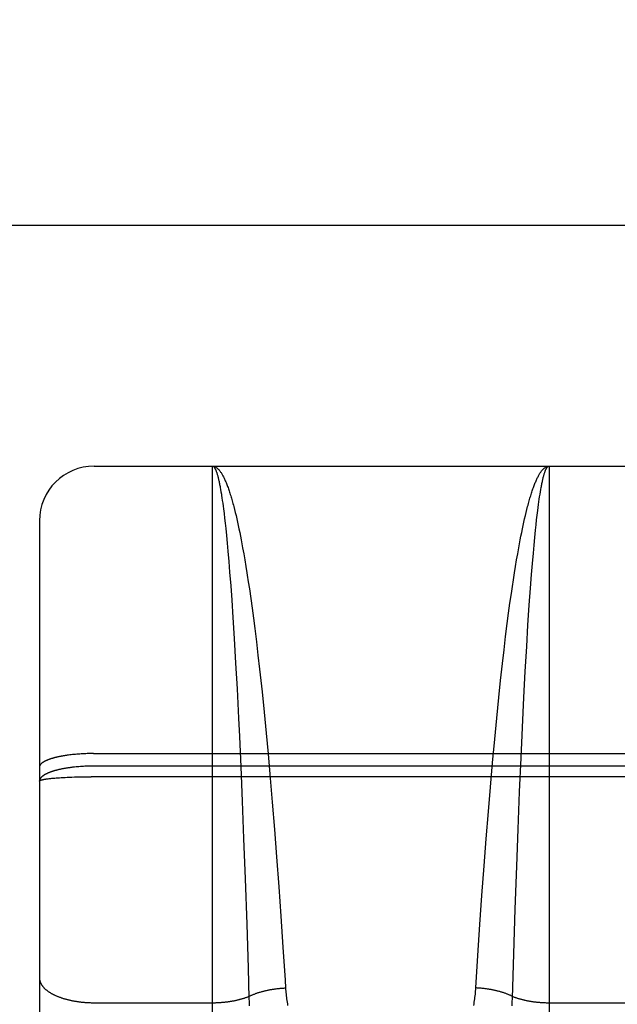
# Model space of a CAD drawing. Header units: inches. Extents: x 0 to 267, y 0 to 173.
# Tile 70 of 104: x 78.393 to 78.721, y 120.232 to 120.773. Entities that reach past the tile are written whole.
import ezdxf

# ---------------------------------------------------------------- set-up
doc = ezdxf.new("R2010")
doc.units = ezdxf.units.IN
doc.header["$LTSCALE"] = 14.696721
doc.header["$MEASUREMENT"] = 0
doc.linetypes.add('HIDDEN', pattern=[0.2, 0.1, -0.1])
doc.layers.get('0').update_dxf_attribs({"linetype": 'CONTINUOUS'})
for name, color, linetype in [('02___PRT_ALL_AXES', 7, 'CONTINUOUS'), ('DEFAULT_2', 8, 'HIDDEN'), ('DIMENSIONS', 7, 'CONTINUOUS')]:
    doc.layers.add(name, color=color, linetype=linetype)
doc.styles.get("Standard").update_dxf_attribs({"font": 'arial.ttf'})
doc.dimstyles.new('DIMSTYLE_1', dxfattribs={"dimtxt": 1.178881, "dimasz": 1.571842, "dimexe": 0.09, "dimexo": 0.07, "dimgap": 0.0375, "dimtad": 0, "dimtih": 1, "dimtoh": 1, "dimzin": 4, "dimdsep": 46, "dimtxsty": 'Standard', "dimblk": '_FILLED', "dimblk1": '_FILLED', "dimblk2": '_FILLED', "dimcen": 0.09, "dimazin": 1, "dimtfac": 1, "dimtofl": 0, "dimtmove": 0, "dimatfit": 3, "dimldrblk": '_FILLED', "dimfxl": 0, "dimtolj": 1, "dimtzin": 4, "dimarcsym": 0})

# ---------------------------------------------------------------- blocks, each defined once
blk = doc.blocks.new('_FILLED')
at = {"color": 0, "linetype": 'ByBlock'}
blk.add_solid([(0, 0), (-1, 0.2), (-1, -0.2)], dxfattribs=at)
blk = doc.blocks.new('*D16')
at = {"layer": 'DIMENSIONS', "color": 2, "linetype": 'Continuous'}
for p, q in [((56.73439, 120.66046), (56.73439, 123.80415)), ((56.73439, 119.53546), (56.73439, 116.06517)), ((56.73439, 116.06517), (55.62835, 116.06517))]:
    blk.add_line(p, q, dxfattribs=at)
at = {"layer": 'DIMENSIONS', "color": 2, "linetype": 'Continuous', "xscale": 1.5718418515, "yscale": 1.5718418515, "zscale": 1.5718418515}
for p, rotation in [((56.73439, 120.66046), 270), ((56.73439, 119.53546), 90)]:
    blk.add_blockref('_FILLED', p, dxfattribs=dict(at, rotation=rotation))
at = {"layer": 'DIMENSIONS', "color": 2, "linetype": 'Continuous', "insert": (55.03891, 116.65461), "char_height": 1.178881, "width": 3.2035773, "attachment_point": 3, "line_spacing_factor": 0.9}
blk.add_mtext('1.13', dxfattribs=at)

msp = doc.modelspace()

# ---------------------------------------------------------------- linework, layer by layer
at = {"color": 3, "linetype": 'Continuous'}
msp.add_line((47.00844, 120.66046), (81.48694, 120.66046), dxfattribs=at)
at = {"layer": '02___PRT_ALL_AXES', "color": 8, "linetype": 'HIDDEN'}
msp.add_line((78.43394, 120.52796), (78.99894, 120.52796), dxfattribs=at)
at = {"layer": 'DEFAULT_2', "color": 8, "linetype": 'HIDDEN'}
for p, q in [((78.43394, 118.74296), (78.43394, 120.52796)), ((78.49894, 119.71717), (78.49894, 120.52796)), ((78.49894, 120.52796), (78.68394, 120.52796)), ((78.68394, 120.52796), (78.68394, 119.71717)), ((78.50324, 120.51624), (78.50345, 120.51505)), ((78.50345, 120.51505), (78.50366, 120.5138)), ((78.67901, 120.5125), (78.67922, 120.5138)), ((78.67922, 120.5138), (78.67943, 120.51505)), ((78.50397, 120.51183), (78.50418, 120.51045)), ((78.50418, 120.51045), (78.50439, 120.50902)), ((78.50439, 120.50902), (78.5046, 120.50753)), ((78.67817, 120.50676), (78.67838, 120.50828)), ((78.67838, 120.50828), (78.67859, 120.50974)), ((78.67859, 120.50974), (78.6788, 120.51115)), ((78.6788, 120.51115), (78.67901, 120.5125)), ((78.5046, 120.50753), (78.50481, 120.50598)), ((78.50481, 120.50598), (78.50502, 120.50439)), ((78.50502, 120.50439), (78.50533, 120.50189)), ((78.51068, 120.50575), (78.51109, 120.50414)), ((78.51109, 120.50414), (78.51151, 120.50248)), ((78.51151, 120.50248), (78.51192, 120.50077)), ((78.67096, 120.50077), (78.67137, 120.50248)), ((78.67137, 120.50248), (78.67178, 120.50414)), ((78.67745, 120.50104), (78.67776, 120.50357)), ((78.67776, 120.50357), (78.67797, 120.50519)), ((78.67797, 120.50519), (78.67817, 120.50676)), ((78.40394, 120.49796), (78.40394, 118.77296)), ((78.50533, 120.50189), (78.50563, 120.49928)), ((78.50563, 120.49928), (78.50594, 120.49656)), ((78.51192, 120.50077), (78.51233, 120.499)), ((78.51233, 120.499), (78.51274, 120.49719)), ((78.51274, 120.49719), (78.51315, 120.49532)), ((78.66973, 120.49532), (78.67014, 120.49719)), ((78.67014, 120.49719), (78.67055, 120.499)), ((78.67055, 120.499), (78.67096, 120.50077)), ((78.67683, 120.49563), (78.67714, 120.49839)), ((78.67714, 120.49839), (78.67745, 120.50104)), ((78.50594, 120.49656), (78.50625, 120.49372)), ((78.50625, 120.49372), (78.50665, 120.48977)), ((78.51315, 120.49532), (78.51355, 120.4934)), ((78.51355, 120.4934), (78.51396, 120.49144)), ((78.51396, 120.49144), (78.51436, 120.48943)), ((78.66852, 120.48943), (78.66892, 120.49144)), ((78.66892, 120.49144), (78.66932, 120.4934)), ((78.66932, 120.4934), (78.66973, 120.49532)), ((78.67613, 120.48875), (78.67653, 120.49275)), ((78.67653, 120.49275), (78.67683, 120.49563)), ((78.50665, 120.48977), (78.50705, 120.48562)), ((78.51436, 120.48943), (78.51476, 120.48737)), ((78.51476, 120.48737), (78.51516, 120.48526)), ((78.66771, 120.48526), (78.66811, 120.48737)), ((78.66811, 120.48737), (78.66852, 120.48943)), ((78.67573, 120.48455), (78.67613, 120.48875)), ((78.50705, 120.48562), (78.50745, 120.48128)), ((78.50745, 120.48128), (78.50794, 120.4756)), ((78.51516, 120.48526), (78.51556, 120.4831)), ((78.51556, 120.4831), (78.51616, 120.47979)), ((78.66672, 120.47979), (78.66732, 120.4831)), ((78.66732, 120.4831), (78.66771, 120.48526)), ((78.67533, 120.48017), (78.67573, 120.48455)), ((78.50794, 120.4756), (78.50843, 120.46965)), ((78.51616, 120.47979), (78.51675, 120.47637)), ((78.51675, 120.47637), (78.51733, 120.47285)), ((78.66555, 120.47285), (78.66613, 120.47637)), ((78.66613, 120.47637), (78.66672, 120.47979)), ((78.67484, 120.47443), (78.67533, 120.48017)), ((78.66496, 120.46924), (78.66555, 120.47285)), ((78.67436, 120.46842), (78.67484, 120.47443)), ((78.50843, 120.46965), (78.509, 120.46215)), ((78.51811, 120.46801), (78.51868, 120.46428)), ((78.66381, 120.46174), (78.66439, 120.46553)), ((78.66439, 120.46553), (78.66496, 120.46924)), ((78.67378, 120.46087), (78.67436, 120.46842)), ((78.509, 120.46215), (78.50957, 120.45429)), ((78.51868, 120.46428), (78.51925, 120.46045)), ((78.51925, 120.46045), (78.52001, 120.45522)), ((78.66325, 120.45785), (78.66381, 120.46174)), ((78.67312, 120.4516), (78.67378, 120.46087)), ((78.50957, 120.45429), (78.51021, 120.44469)), ((78.52001, 120.45522), (78.52075, 120.44983)), ((78.6625, 120.45254), (78.66325, 120.45785)), ((78.52075, 120.44983), (78.52149, 120.44431)), ((78.66176, 120.44709), (78.6625, 120.45254)), ((78.67239, 120.44045), (78.67312, 120.4516)), ((78.51021, 120.44469), (78.51094, 120.4332)), ((78.52149, 120.44431), (78.52222, 120.43865)), ((78.66102, 120.4415), (78.66176, 120.44709)), ((78.52222, 120.43865), (78.52311, 120.4314)), ((78.66012, 120.43432), (78.66102, 120.4415)), ((78.67167, 120.42875), (78.67239, 120.44045)), ((78.51094, 120.4332), (78.51173, 120.41966)), ((78.65923, 120.42695), (78.66012, 120.43432)), ((78.52311, 120.4314), (78.52399, 120.42396)), ((78.65836, 120.41941), (78.65923, 120.42695)), ((78.67089, 120.41501), (78.67167, 120.42875)), ((78.52399, 120.42396), (78.52486, 120.41635)), ((78.51173, 120.41966), (78.51249, 120.40555)), ((78.52486, 120.41635), (78.5252, 120.41326)), ((78.65734, 120.41015), (78.65836, 120.41941)), ((78.5252, 120.41326), (78.52621, 120.40386)), ((78.67014, 120.40073), (78.67089, 120.41501)), ((78.51249, 120.40555), (78.51331, 120.38932)), ((78.65633, 120.40068), (78.65734, 120.41015)), ((78.52621, 120.40386), (78.52736, 120.39265)), ((78.6552, 120.38941), (78.65633, 120.40068)), ((78.66933, 120.38435), (78.67014, 120.40073)), ((78.51331, 120.38932), (78.51378, 120.37935)), ((78.52736, 120.39265), (78.52847, 120.38124)), ((78.65409, 120.37795), (78.6552, 120.38941)), ((78.66856, 120.36763), (78.66933, 120.38435)), ((78.51378, 120.37935), (78.51454, 120.36257)), ((78.52847, 120.38124), (78.52955, 120.36973)), ((78.65289, 120.36477), (78.65409, 120.37795)), ((78.42055, 120.36918), (78.4198, 120.36908)), ((78.42131, 120.36927), (78.42055, 120.36918)), ((78.42207, 120.36936), (78.42131, 120.36927)), ((78.42285, 120.36944), (78.42207, 120.36936)), ((78.42364, 120.36951), (78.42285, 120.36944)), ((78.42443, 120.36958), (78.42364, 120.36951)), ((78.42523, 120.36964), (78.42443, 120.36958)), ((78.42604, 120.3697), (78.42523, 120.36964)), ((78.42686, 120.36975), (78.42604, 120.3697)), ((78.42768, 120.3698), (78.42686, 120.36975)), ((78.4285, 120.36984), (78.42768, 120.3698)), ((78.42933, 120.36988), (78.4285, 120.36984)), ((78.43016, 120.36991), (78.42933, 120.36988)), ((78.431, 120.36993), (78.43016, 120.36991)), ((78.43184, 120.36995), (78.431, 120.36993)), ((78.43268, 120.36996), (78.43184, 120.36995)), ((78.43352, 120.36996), (78.43268, 120.36996)), ((78.43352, 120.36996), (78.99894, 120.36996)), ((78.52955, 120.36973), (78.53072, 120.35647)), ((78.66776, 120.34899), (78.66856, 120.36763)), ((78.42403, 120.36259), (78.42324, 120.36251)), ((78.42483, 120.36267), (78.42403, 120.36259)), ((78.42563, 120.36274), (78.42483, 120.36267)), ((78.42645, 120.3628), (78.42563, 120.36274)), ((78.42726, 120.36285), (78.42645, 120.3628)), ((78.42809, 120.3629), (78.42726, 120.36285)), ((78.42891, 120.36294), (78.42809, 120.3629)), ((78.42975, 120.36298), (78.42891, 120.36294)), ((78.43058, 120.36301), (78.42975, 120.36298)), ((78.43268, 120.36305), (78.43184, 120.36304)), ((78.43352, 120.36306), (78.43268, 120.36305)), ((78.99936, 120.36306), (78.43352, 120.36306)), ((78.51454, 120.36257), (78.51533, 120.34387)), ((78.65172, 120.35148), (78.65289, 120.36477)), ((78.40789, 120.356), (78.40832, 120.35606)), ((78.40832, 120.35606), (78.40876, 120.35612)), ((78.40876, 120.35612), (78.40923, 120.35618)), ((78.40923, 120.35618), (78.40972, 120.35623)), ((78.40972, 120.35623), (78.41022, 120.35629)), ((78.41022, 120.35629), (78.41075, 120.35634)), ((78.41075, 120.35634), (78.41129, 120.35639)), ((78.41129, 120.35639), (78.41185, 120.35644)), ((78.41185, 120.35644), (78.41243, 120.35649)), ((78.41243, 120.35649), (78.41303, 120.35654)), ((78.41303, 120.35654), (78.41395, 120.35661)), ((78.41395, 120.35661), (78.41491, 120.35668)), ((78.41491, 120.35668), (78.4159, 120.35674)), ((78.4159, 120.35674), (78.41692, 120.3568)), ((78.41692, 120.3568), (78.41798, 120.35686)), ((78.41798, 120.35686), (78.41906, 120.35691)), ((78.41906, 120.35691), (78.42017, 120.35696)), ((78.42017, 120.35696), (78.42169, 120.35702)), ((78.42169, 120.35702), (78.42324, 120.35707)), ((78.42324, 120.35707), (78.42483, 120.35711)), ((78.42483, 120.35711), (78.42645, 120.35715)), ((78.42645, 120.35715), (78.42726, 120.35717)), ((78.42726, 120.35717), (78.42891, 120.35719)), ((78.42891, 120.35719), (78.43058, 120.35721)), ((78.43058, 120.35721), (78.43226, 120.35722)), ((78.99894, 120.35723), (78.43226, 120.35722)), ((78.53072, 120.35647), (78.53185, 120.34314)), ((78.65061, 120.33813), (78.65172, 120.35148)), ((78.66694, 120.32847), (78.66776, 120.34899)), ((78.51533, 120.34387), (78.51613, 120.32333)), ((78.53185, 120.34314), (78.53307, 120.32812)), ((78.64942, 120.32313), (78.65061, 120.33813)), ((78.53307, 120.32812), (78.53422, 120.31317)), ((78.66617, 120.30796), (78.66694, 120.32847)), ((78.51613, 120.32333), (78.51695, 120.30117)), ((78.64829, 120.30822), (78.64942, 120.32313)), ((78.53422, 120.31317), (78.53543, 120.29675)), ((78.6471, 120.29188), (78.64829, 120.30822)), ((78.66535, 120.28436), (78.66617, 120.30796)), ((78.51695, 120.30117), (78.5178, 120.27608)), ((78.53543, 120.29675), (78.53656, 120.28065)), ((78.64599, 120.2759), (78.6471, 120.29188)), ((78.53656, 120.28065), (78.53771, 120.26345)), ((78.66455, 120.25984), (78.66535, 120.28436)), ((78.5178, 120.27608), (78.51857, 120.25191)), ((78.64487, 120.25887), (78.64599, 120.2759)), ((78.53771, 120.26345), (78.53886, 120.24546)), ((78.64374, 120.24111), (78.64487, 120.25887)), ((78.66381, 120.23546), (78.66455, 120.25984)), ((78.53886, 120.24546), (78.53913, 120.24111)), ((78.43394, 120.233), (78.49935, 120.233)), ((78.51914, 120.23337), (78.51923, 120.23124)), ((78.66365, 120.23124), (78.66374, 120.23337)), ((78.66374, 120.23337), (78.66381, 120.23546)), ((78.68394, 120.233), (78.74935, 120.233))]:
    msp.add_line(p, q, dxfattribs=at)
for points in [[(78.49894, 120.52796), (78.49916, 120.52796), (78.49937, 120.52793), (78.49959, 120.5279), (78.4998, 120.52784), (78.50002, 120.52778), (78.50024, 120.5277), (78.50045, 120.5276), (78.50067, 120.52749), (78.50089, 120.52736), (78.5011, 120.52722), (78.50132, 120.52706), (78.50153, 120.52689), (78.50175, 120.5267), (78.50197, 120.5265), (78.50218, 120.52628), (78.5024, 120.52605), (78.50261, 120.5258), (78.50283, 120.52554), (78.50304, 120.52527), (78.50326, 120.52498), (78.50347, 120.52467), (78.50369, 120.52435), (78.5039, 120.52402), (78.50412, 120.52367), (78.50433, 120.5233), (78.50455, 120.52292), (78.50476, 120.52253), (78.50498, 120.52212), (78.50519, 120.5217), (78.5054, 120.52126), (78.50562, 120.52081), (78.50583, 120.52035), (78.50604, 120.51987), (78.50626, 120.51937), (78.50647, 120.51886), (78.50668, 120.51834), (78.5069, 120.5178), (78.50711, 120.51725), (78.50732, 120.51668), (78.50753, 120.51611), (78.50774, 120.51551), (78.50796, 120.5149), (78.50817, 120.51428), (78.50838, 120.51365), (78.50859, 120.513), (78.5088, 120.51233), (78.50901, 120.51166), (78.50922, 120.51097), (78.50943, 120.51026), (78.50964, 120.50954), (78.50985, 120.50881), (78.51006, 120.50807), (78.51026, 120.50731), (78.51047, 120.50654), (78.51068, 120.50575)], [(78.49894, 120.52796), (78.49905, 120.52796), (78.49916, 120.52794), (78.49926, 120.5279), (78.49937, 120.52785), (78.49948, 120.52778), (78.49959, 120.5277), (78.4997, 120.5276), (78.4998, 120.52749), (78.49991, 120.52737), (78.50002, 120.52723), (78.50013, 120.52707), (78.50024, 120.5269), (78.50034, 120.52672), (78.50045, 120.52652), (78.50056, 120.5263), (78.50067, 120.52607), (78.50078, 120.52583), (78.50088, 120.52557), (78.50099, 120.5253), (78.5011, 120.52501), (78.50121, 120.52471), (78.50131, 120.52439), (78.50142, 120.52406), (78.50153, 120.52372), (78.50164, 120.52336), (78.50174, 120.52298), (78.50185, 120.52259), (78.50196, 120.52219), (78.50206, 120.52177), (78.50217, 120.52134), (78.50228, 120.52089), (78.50239, 120.52043), (78.50249, 120.51996), (78.5026, 120.51947), (78.5027, 120.51897), (78.50281, 120.51845), (78.50292, 120.51792), (78.50302, 120.51737), (78.50313, 120.51681), (78.50324, 120.51624)], [(78.67178, 120.50414), (78.6722, 120.50575), (78.67241, 120.50654), (78.67261, 120.50731), (78.67282, 120.50807), (78.67303, 120.50881), (78.67324, 120.50954), (78.67345, 120.51026), (78.67366, 120.51097), (78.67387, 120.51166), (78.67408, 120.51233), (78.67429, 120.513), (78.6745, 120.51365), (78.67471, 120.51428), (78.67492, 120.5149), (78.67513, 120.51551), (78.67535, 120.51611), (78.67556, 120.51668), (78.67577, 120.51725), (78.67598, 120.5178), (78.67619, 120.51834), (78.67641, 120.51886), (78.67662, 120.51937), (78.67683, 120.51987), (78.67705, 120.52035), (78.67726, 120.52081), (78.67747, 120.52126), (78.67769, 120.5217), (78.6779, 120.52212), (78.67812, 120.52253), (78.67833, 120.52292), (78.67854, 120.5233), (78.67876, 120.52367), (78.67897, 120.52402), (78.67919, 120.52435), (78.6794, 120.52467), (78.67962, 120.52498), (78.67983, 120.52527), (78.68005, 120.52554), (78.68027, 120.5258), (78.68048, 120.52605), (78.6807, 120.52628), (78.68091, 120.5265), (78.68113, 120.5267), (78.68134, 120.52689), (78.68156, 120.52706), (78.68178, 120.52722), (78.68199, 120.52736), (78.68221, 120.52749), (78.68242, 120.5276), (78.68264, 120.5277), (78.68286, 120.52778), (78.68307, 120.52784), (78.68329, 120.5279), (78.68351, 120.52793), (78.68372, 120.52796), (78.68394, 120.52796)], [(78.67943, 120.51505), (78.67964, 120.51624), (78.67975, 120.51681), (78.67985, 120.51737), (78.67996, 120.51792), (78.68007, 120.51845), (78.68017, 120.51897), (78.68028, 120.51947), (78.68039, 120.51996), (78.68049, 120.52043), (78.6806, 120.52089), (78.68071, 120.52134), (78.68081, 120.52177), (78.68092, 120.52219), (78.68103, 120.52259), (78.68113, 120.52298), (78.68124, 120.52336), (78.68135, 120.52372), (78.68146, 120.52406), (78.68156, 120.52439), (78.68167, 120.52471), (78.68178, 120.52501), (78.68189, 120.5253), (78.68199, 120.52557), (78.6821, 120.52583), (78.68221, 120.52607), (78.68232, 120.5263), (78.68243, 120.52652), (78.68253, 120.52672), (78.68264, 120.5269), (78.68275, 120.52707), (78.68286, 120.52723), (78.68297, 120.52737), (78.68307, 120.52749), (78.68318, 120.5276), (78.68329, 120.5277), (78.6834, 120.52778), (78.68351, 120.52785), (78.68361, 120.5279), (78.68372, 120.52794), (78.68383, 120.52796), (78.68394, 120.52796)], [(78.50366, 120.5138), (78.50387, 120.5125), (78.50397, 120.51183)], [(78.51733, 120.47285), (78.51791, 120.46924), (78.51811, 120.46801)], [(78.4198, 120.36908), (78.41943, 120.36903), (78.41906, 120.36898), (78.4187, 120.36893), (78.41834, 120.36888), (78.41798, 120.36882), (78.41763, 120.36877), (78.41727, 120.36871), (78.41693, 120.36865), (78.41658, 120.36859), (78.41624, 120.36853), (78.4159, 120.36847), (78.41557, 120.3684), (78.41524, 120.36834), (78.41491, 120.36827), (78.41459, 120.36821), (78.41427, 120.36814), (78.41395, 120.36807), (78.41364, 120.368), (78.41333, 120.36793), (78.41303, 120.36786), (78.41273, 120.36778), (78.41243, 120.36771), (78.41214, 120.36763), (78.41185, 120.36756), (78.41157, 120.36748), (78.41129, 120.3674), (78.41102, 120.36732), (78.41075, 120.36724), (78.41049, 120.36716), (78.41023, 120.36708), (78.40997, 120.36699), (78.40972, 120.36691), (78.40947, 120.36683), (78.40923, 120.36674), (78.409, 120.36665), (78.40877, 120.36657), (78.40854, 120.36648), (78.40832, 120.36639), (78.4081, 120.3663), (78.40789, 120.36621), (78.40768, 120.36612), (78.40748, 120.36603), (78.40729, 120.36594), (78.4071, 120.36584), (78.40691, 120.36575), (78.40673, 120.36566), (78.40656, 120.36556), (78.40639, 120.36547), (78.40622, 120.36537), (78.40607, 120.36527), (78.40591, 120.36518), (78.40576, 120.36508), (78.40562, 120.36498), (78.40549, 120.36488), (78.40536, 120.36478), (78.40523, 120.36468), (78.40511, 120.36458), (78.405, 120.36448), (78.40489, 120.36438), (78.40479, 120.36428), (78.40469, 120.36418), (78.4046, 120.36408), (78.40452, 120.36398), (78.40444, 120.36388), (78.40436, 120.36377), (78.4043, 120.36367), (78.40423, 120.36357), (78.40418, 120.36347), (78.40413, 120.36336), (78.40408, 120.36326), (78.40405, 120.36316), (78.40401, 120.36305), (78.40399, 120.36295), (78.40397, 120.36284), (78.40395, 120.36274), (78.40394, 120.36264), (78.40394, 120.36253)], [(78.42324, 120.36251), (78.42285, 120.36247), (78.42246, 120.36243), (78.42207, 120.36238), (78.42169, 120.36234), (78.4213, 120.36229), (78.42092, 120.36224), (78.42054, 120.36219), (78.42017, 120.36214), (78.4198, 120.36208), (78.41943, 120.36203), (78.41906, 120.36197), (78.4187, 120.36191), (78.41834, 120.36185), (78.41798, 120.36179), (78.41762, 120.36173), (78.41727, 120.36167), (78.41692, 120.3616), (78.41658, 120.36153), (78.41624, 120.36147), (78.4159, 120.3614), (78.41557, 120.36133), (78.41523, 120.36126), (78.41491, 120.36118), (78.41458, 120.36111), (78.41426, 120.36103), (78.41395, 120.36096), (78.41364, 120.36088), (78.41333, 120.3608), (78.41303, 120.36072), (78.41273, 120.36064), (78.41243, 120.36056), (78.41214, 120.36047), (78.41185, 120.36039), (78.41157, 120.3603), (78.41129, 120.36021), (78.41102, 120.36013), (78.41075, 120.36004), (78.41048, 120.35995), (78.41022, 120.35986), (78.40997, 120.35976), (78.40972, 120.35967), (78.40947, 120.35958), (78.40923, 120.35948), (78.40899, 120.35939), (78.40876, 120.35929), (78.40854, 120.35919), (78.40832, 120.35909), (78.4081, 120.35899), (78.40789, 120.35889), (78.40768, 120.35879), (78.40748, 120.35869), (78.40729, 120.35859), (78.4071, 120.35849), (78.40691, 120.35838), (78.40673, 120.35828), (78.40656, 120.35817), (78.40639, 120.35806), (78.40622, 120.35796), (78.40606, 120.35785), (78.40591, 120.35774), (78.40576, 120.35763), (78.40562, 120.35753), (78.40549, 120.35742), (78.40536, 120.35731), (78.40523, 120.35719), (78.40511, 120.35708), (78.405, 120.35697), (78.40489, 120.35686), (78.40479, 120.35675), (78.40469, 120.35663), (78.4046, 120.35652), (78.40452, 120.35641), (78.40444, 120.35629), (78.40436, 120.35618), (78.4043, 120.35607), (78.40423, 120.35595), (78.40418, 120.35584), (78.40413, 120.35572), (78.40408, 120.35561), (78.40405, 120.35549), (78.40401, 120.35538), (78.40399, 120.35526), (78.40397, 120.35514), (78.40395, 120.35503), (78.40394, 120.35491), (78.40394, 120.3548)], [(78.43184, 120.36304), (78.43142, 120.36303), (78.43058, 120.36301)], [(78.40394, 120.3548), (78.40394, 120.35483), (78.40395, 120.35486), (78.40397, 120.3549), (78.40399, 120.35493), (78.40401, 120.35497), (78.40405, 120.355), (78.40408, 120.35503), (78.40413, 120.35507), (78.40418, 120.3551), (78.40423, 120.35514), (78.4043, 120.35517), (78.40436, 120.3552), (78.40444, 120.35524), (78.40452, 120.35527), (78.4046, 120.3553), (78.40469, 120.35534), (78.40479, 120.35537), (78.40489, 120.3554), (78.405, 120.35544), (78.40511, 120.35547), (78.40523, 120.3555), (78.40536, 120.35554), (78.40549, 120.35557), (78.40562, 120.3556), (78.40576, 120.35563), (78.40591, 120.35566), (78.40606, 120.3557), (78.40622, 120.35573), (78.40639, 120.35576), (78.40656, 120.35579), (78.40673, 120.35582), (78.40691, 120.35585), (78.4071, 120.35588), (78.40729, 120.35591), (78.40748, 120.35594), (78.40768, 120.35597), (78.40789, 120.356)], [(78.51857, 120.25191), (78.51906, 120.23546), (78.51914, 120.23337)], [(78.40394, 120.24659), (78.40394, 120.2464), (78.40395, 120.24621), (78.40397, 120.24602), (78.40399, 120.24582), (78.40401, 120.24563), (78.40405, 120.24544), (78.40408, 120.24525), (78.40413, 120.24507), (78.40418, 120.24488), (78.40423, 120.24469), (78.4043, 120.2445), (78.40436, 120.24431), (78.40444, 120.24412), (78.40452, 120.24394), (78.4046, 120.24375), (78.40469, 120.24356), (78.40479, 120.24338), (78.40489, 120.24319), (78.405, 120.24301), (78.40511, 120.24282), (78.40523, 120.24264), (78.40536, 120.24246), (78.40549, 120.24228), (78.40562, 120.2421), (78.40576, 120.24192), (78.40591, 120.24174), (78.40606, 120.24156), (78.40622, 120.24139), (78.40639, 120.24121), (78.40656, 120.24104), (78.40673, 120.24086), (78.40691, 120.24069), (78.4071, 120.24052), (78.40729, 120.24035), (78.40748, 120.24018), (78.40768, 120.24001), (78.40789, 120.23985), (78.4081, 120.23968), (78.40832, 120.23952), (78.40854, 120.23936), (78.40876, 120.2392), (78.40899, 120.23904), (78.40923, 120.23888), (78.40947, 120.23872), (78.40972, 120.23857), (78.40997, 120.23841), (78.41022, 120.23826), (78.41048, 120.23811), (78.41075, 120.23796), (78.41102, 120.23782), (78.41129, 120.23767), (78.41157, 120.23753), (78.41185, 120.23739), (78.41214, 120.23725), (78.41243, 120.23711), (78.41273, 120.23698), (78.41303, 120.23684), (78.41333, 120.23671), (78.41364, 120.23658), (78.41395, 120.23645), (78.41426, 120.23633), (78.41458, 120.2362), (78.41491, 120.23608), (78.41523, 120.23596), (78.41557, 120.23584), (78.4159, 120.23573), (78.41624, 120.23561), (78.41658, 120.2355), (78.41692, 120.23539), (78.41727, 120.23529), (78.41762, 120.23518), (78.41798, 120.23508), (78.41834, 120.23498), (78.4187, 120.23488), (78.41906, 120.23478), (78.41943, 120.23469), (78.4198, 120.2346), (78.42017, 120.23451), (78.42054, 120.23443), (78.42092, 120.23434), (78.4213, 120.23426), (78.42169, 120.23418), (78.42207, 120.2341), (78.42246, 120.23403), (78.42285, 120.23396), (78.42324, 120.23389), (78.42363, 120.23382), (78.42403, 120.23376), (78.42443, 120.2337), (78.42483, 120.23364), (78.42523, 120.23358), (78.42563, 120.23353), (78.42604, 120.23348), (78.42645, 120.23343), (78.42685, 120.23338), (78.42726, 120.23334), (78.42767, 120.2333), (78.42809, 120.23326), (78.4285, 120.23322), (78.42891, 120.23319), (78.42933, 120.23316), (78.42975, 120.23313), (78.43016, 120.2331), (78.43058, 120.23308), (78.431, 120.23306), (78.43142, 120.23304), (78.43184, 120.23303), (78.43226, 120.23302), (78.43268, 120.23301), (78.4331, 120.233), (78.43352, 120.233), (78.43394, 120.233)], [(78.51904, 120.2365), (78.51935, 120.23665), (78.51967, 120.2368), (78.52, 120.23694), (78.52032, 120.23709), (78.52066, 120.23723), (78.52099, 120.23737), (78.52133, 120.23751), (78.52167, 120.23765), (78.52202, 120.23778), (78.52237, 120.23791), (78.52272, 120.23804), (78.52308, 120.23817), (78.52344, 120.23829), (78.5238, 120.23842), (78.52416, 120.23854), (78.52453, 120.23865), (78.5249, 120.23877), (78.52528, 120.23888), (78.52566, 120.23899), (78.52604, 120.2391), (78.52642, 120.2392), (78.5268, 120.23931), (78.52719, 120.23941), (78.52758, 120.2395), (78.52797, 120.2396), (78.52837, 120.23969), (78.52876, 120.23978), (78.52916, 120.23987), (78.52956, 120.23995), (78.52996, 120.24003), (78.53037, 120.24011), (78.53077, 120.24019), (78.53118, 120.24026), (78.53159, 120.24033), (78.532, 120.2404), (78.53241, 120.24046), (78.53283, 120.24052), (78.53324, 120.24058), (78.53366, 120.24064), (78.53408, 120.24069), (78.53449, 120.24074), (78.53491, 120.24079), (78.53533, 120.24084), (78.53575, 120.24088), (78.53617, 120.24092), (78.5366, 120.24095), (78.53702, 120.24099), (78.53744, 120.24102), (78.53786, 120.24105), (78.53829, 120.24107), (78.53871, 120.24109), (78.53913, 120.24111)], [(78.53913, 120.24111), (78.53919, 120.24026), (78.53926, 120.23941), (78.53933, 120.23855), (78.53942, 120.23769), (78.53951, 120.23682), (78.53962, 120.23594), (78.53974, 120.23506), (78.53986, 120.23417), (78.54, 120.23327), (78.54015, 120.23236), (78.54031, 120.23145)], [(78.64257, 120.23145), (78.64273, 120.23236), (78.64288, 120.23327), (78.64301, 120.23417), (78.64314, 120.23506), (78.64326, 120.23594), (78.64336, 120.23682), (78.64346, 120.23769), (78.64354, 120.23855), (78.64362, 120.23941), (78.64369, 120.24026), (78.64374, 120.24111)], [(78.66384, 120.2365), (78.66353, 120.23665), (78.6632, 120.2368), (78.66288, 120.23694), (78.66255, 120.23709), (78.66222, 120.23723), (78.66189, 120.23737), (78.66155, 120.23751), (78.6612, 120.23765), (78.66086, 120.23778), (78.66051, 120.23791), (78.66016, 120.23804), (78.6598, 120.23817), (78.65944, 120.23829), (78.65908, 120.23842), (78.65871, 120.23854), (78.65834, 120.23865), (78.65797, 120.23877), (78.6576, 120.23888), (78.65722, 120.23899), (78.65684, 120.2391), (78.65646, 120.2392), (78.65608, 120.23931), (78.65569, 120.23941), (78.6553, 120.2395), (78.65491, 120.2396), (78.65451, 120.23969), (78.65412, 120.23978), (78.65372, 120.23987), (78.65332, 120.23995), (78.65291, 120.24003), (78.65251, 120.24011), (78.6521, 120.24019), (78.6517, 120.24026), (78.65129, 120.24033), (78.65088, 120.2404), (78.65046, 120.24046), (78.65005, 120.24052), (78.64964, 120.24058), (78.64922, 120.24064), (78.6488, 120.24069), (78.64838, 120.24074), (78.64797, 120.24079), (78.64755, 120.24084), (78.64713, 120.24088), (78.6467, 120.24092), (78.64628, 120.24095), (78.64586, 120.24099), (78.64544, 120.24102), (78.64501, 120.24105), (78.64459, 120.24107), (78.64417, 120.24109), (78.64374, 120.24111)], [(78.49935, 120.233), (78.49975, 120.233), (78.50016, 120.23301), (78.50057, 120.23302), (78.50098, 120.23303), (78.50138, 120.23304), (78.50179, 120.23306), (78.5022, 120.23308), (78.5026, 120.2331), (78.503, 120.23312), (78.50341, 120.23315), (78.50381, 120.23318), (78.50421, 120.23321), (78.50461, 120.23324), (78.50501, 120.23328), (78.50541, 120.23332), (78.50581, 120.23336), (78.50621, 120.2334), (78.5066, 120.23345), (78.507, 120.23349), (78.50739, 120.23355), (78.50778, 120.2336), (78.50817, 120.23365), (78.50855, 120.23371), (78.50894, 120.23377), (78.50932, 120.23384), (78.5097, 120.2339), (78.51008, 120.23397), (78.51046, 120.23404), (78.51084, 120.23411), (78.51121, 120.23418), (78.51158, 120.23426), (78.51195, 120.23434), (78.51232, 120.23442), (78.51268, 120.23451), (78.51304, 120.23459), (78.5134, 120.23468), (78.51376, 120.23477), (78.51411, 120.23486), (78.51446, 120.23496), (78.51481, 120.23505), (78.51515, 120.23515), (78.51549, 120.23525), (78.51583, 120.23536), (78.51617, 120.23546), (78.5165, 120.23557), (78.51683, 120.23568), (78.51716, 120.23579), (78.51748, 120.2359), (78.5178, 120.23602), (78.51811, 120.23613), (78.51842, 120.23625), (78.51873, 120.23637), (78.51904, 120.2365)], [(78.66384, 120.2365), (78.66415, 120.23637), (78.66445, 120.23625), (78.66477, 120.23613), (78.66508, 120.23602), (78.6654, 120.2359), (78.66572, 120.23579), (78.66605, 120.23568), (78.66638, 120.23557), (78.66671, 120.23546), (78.66705, 120.23536), (78.66738, 120.23525), (78.66773, 120.23515), (78.66807, 120.23505), (78.66842, 120.23496), (78.66877, 120.23486), (78.66912, 120.23477), (78.66948, 120.23468), (78.66984, 120.23459), (78.6702, 120.23451), (78.67056, 120.23442), (78.67093, 120.23434), (78.6713, 120.23426), (78.67167, 120.23418), (78.67204, 120.23411), (78.67242, 120.23404), (78.67279, 120.23397), (78.67317, 120.2339), (78.67355, 120.23384), (78.67394, 120.23377), (78.67432, 120.23371), (78.67471, 120.23365), (78.6751, 120.2336), (78.67549, 120.23355), (78.67588, 120.23349), (78.67628, 120.23345), (78.67667, 120.2334), (78.67707, 120.23336), (78.67746, 120.23332), (78.67786, 120.23328), (78.67826, 120.23324), (78.67866, 120.23321), (78.67907, 120.23318), (78.67947, 120.23315), (78.67987, 120.23312), (78.68028, 120.2331), (78.68068, 120.23308), (78.68109, 120.23306), (78.68149, 120.23304), (78.6819, 120.23303), (78.68231, 120.23302), (78.68272, 120.23301), (78.68312, 120.233), (78.68353, 120.233), (78.68394, 120.233)]]:
    msp.add_lwpolyline(points, dxfattribs=at)
msp.add_arc((78.43394, 120.49796), 0.03, 90, 180, dxfattribs=at)

# ---------------------------------------------------------------- dimensions: what is measured, and where the dimension line sits
at = {"layer": 'DIMENSIONS', "color": 2, "linetype": 'Continuous'}
dim = msp.add_linear_dim(base=(56.7343896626, 119.5354647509), p1=(81.4869389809, 120.6604647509), p2=(48.7164389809, 119.5354647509), angle=270, dimstyle='DIMSTYLE_1', dxfattribs=at)
dim.commit()
dim.dimension.update_dxf_attribs({"geometry": '*D16', "text_midpoint": (53.4881750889, 116.0585932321), "dimtype": 160})

doc.saveas('drawing.dxf')
